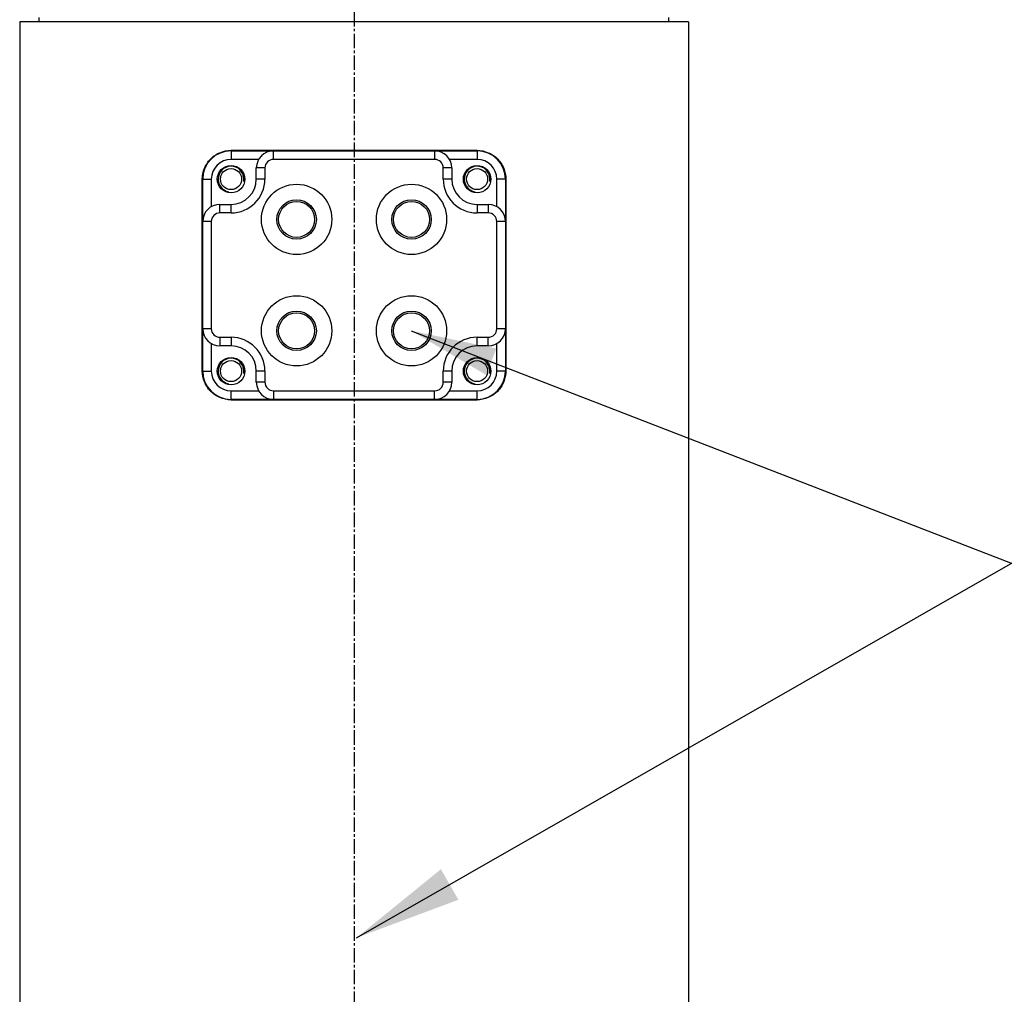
# Model space of a CAD drawing. Header units: millimetres. Extents: x 0 to 4378, y 0 to 2376.
# Tile 227 of 256: x 1606 to 1721, y 1420 to 1534. Entities that reach past the tile are written whole.
import ezdxf

# ---------------------------------------------------------------- set-up
doc = ezdxf.new("R2010")
doc.units = ezdxf.units.MM
doc.header["$LTSCALE"] = 0.2
doc.linetypes.add('CENTER2', pattern=[1.125, 0.75, -0.125, 0.125, -0.125])
doc.layers.add('02_Center Line', color=1, linetype='CENTER2')
doc.styles.add('Rainbow-5.0 Style', font='malgunsl.ttf')
doc.dimstyles.new('Rainbow-5.0 Style', dxfattribs={"dimtxt": 4, "dimasz": 2.5, "dimexe": 1, "dimexo": 1, "dimgap": 1, "dimtad": 1, "dimdsep": 46, "dimtxsty": 'Rainbow-5.0 Style', "dimcen": 0, "dimclrd": 251, "dimclre": 251, "dimclrt": 7, "dimazin": 3, "dimtp": 0.1, "dimtm": 0.1, "dimtfac": 0.61, "dimtmove": 0, "dimatfit": 3, "dimfxl": 1, "dimlwd": -1, "dimlwe": -1, "dimarcsym": 1})

# ---------------------------------------------------------------- blocks, each defined once
blk = doc.blocks.new('A$C20a5dee6')
for p, q in [((-37.01, 931.2), (-37.02, 931.7)), ((36.41, 931.2), (36.42, 931.7)), ((38.7, 931.2), (-39.3, 931.2)), ((-39.3, 931.2), (-39.3, 702.18)), ((38.7, 931.2), (38.7, 702.18)), ((14.05, 916.2), (-14.65, 916.2)), ((-14.65, 916.15), (14.05, 916.15)), ((-14.65, 916.15), (-14.65, 915.15)), ((-9.7, 915.15), (-9.7, 916.15)), ((9.1, 916.15), (9.1, 915.15)), ((14.05, 916.15), (14.05, 915.15)), ((-11.43, 915.15), (-14.65, 915.15)), ((-11.7, 912.85), (-11.7, 914.15)), ((-10.7, 914.15), (-11.7, 914.15)), ((-10.7, 914.15), (-10.7, 912.85)), ((9.1, 915.15), (-9.7, 915.15)), ((10.1, 912.85), (10.1, 914.15)), ((11.1, 914.15), (10.1, 914.15)), ((14.05, 915.15), (10.83, 915.15)), ((11.1, 914.15), (11.1, 912.85)), ((-18, 890.45), (-18, 912.85)), ((-17.95, 890.45), (-17.95, 912.85)), ((-17.95, 912.85), (-16.95, 912.85)), ((-16.95, 912.85), (-16.95, 909.63)), ((-10.7, 912.85), (-11.7, 912.85)), ((11.1, 912.85), (10.1, 912.85)), ((16.35, 909.63), (16.35, 912.85)), ((17.35, 912.85), (16.35, 912.85)), ((17.35, 912.85), (17.35, 890.45)), ((17.4, 912.85), (17.4, 890.45)), ((-15.95, 909.9), (-14.65, 909.9)), ((-15.95, 908.9), (-15.95, 909.9)), ((-14.65, 908.9), (-14.65, 909.9)), ((14.05, 909.9), (15.35, 909.9)), ((14.05, 909.9), (14.05, 908.9)), ((15.35, 909.9), (15.35, 908.9)), ((-14.65, 908.9), (-15.95, 908.9)), ((15.35, 908.9), (14.05, 908.9)), ((-16.95, 907.9), (-17.95, 907.9)), ((-16.95, 907.9), (-16.95, 895.4)), ((16.35, 895.4), (16.35, 907.9)), ((17.35, 907.9), (16.35, 907.9)), ((-16.95, 895.4), (-17.95, 895.4)), ((17.35, 895.4), (16.35, 895.4)), ((-16.95, 893.67), (-16.95, 890.45)), ((-15.95, 894.4), (-14.65, 894.4)), ((-15.95, 894.4), (-15.95, 893.4)), ((-14.65, 894.4), (-14.65, 893.4)), ((14.05, 894.4), (15.35, 894.4)), ((14.05, 893.4), (14.05, 894.4)), ((15.35, 893.4), (15.35, 894.4)), ((16.35, 890.45), (16.35, 893.67)), ((-14.65, 893.4), (-15.95, 893.4)), ((15.35, 893.4), (14.05, 893.4)), ((-17.95, 890.45), (-16.95, 890.45)), ((-11.7, 889.15), (-11.7, 890.45)), ((-10.7, 890.45), (-11.7, 890.45)), ((-10.7, 890.45), (-10.7, 889.15)), ((10.1, 889.15), (10.1, 890.45)), ((11.1, 890.45), (10.1, 890.45)), ((11.1, 890.45), (11.1, 889.15)), ((17.35, 890.45), (16.35, 890.45)), ((-10.7, 889.15), (-11.7, 889.15)), ((11.1, 889.15), (10.1, 889.15)), ((-14.65, 888.15), (-11.43, 888.15)), ((-14.65, 887.15), (-14.65, 888.15)), ((-9.7, 888.15), (9.1, 888.15)), ((-9.7, 888.15), (-9.7, 887.15)), ((9.1, 887.15), (9.1, 888.15)), ((10.83, 888.15), (14.05, 888.15)), ((14.05, 887.15), (14.05, 888.15)), ((14.05, 887.15), (-14.65, 887.15)), ((-14.65, 887.1), (14.05, 887.1))]:
    blk.add_line(p, q)
for centre, radius in [((-14.65, 912.85), 1.6), ((14.05, 912.85), 1.6), ((-14.65, 912.85), 1.23), ((14.05, 912.85), 1.23), ((-7, 908.15), 4.1), ((6.4, 908.15), 4.1), ((-7, 908.15), 2.3), ((-7, 908.15), 2.1), ((6.4, 908.15), 2.3), ((6.4, 908.15), 2.1), ((-7, 895.15), 4.1), ((6.4, 895.15), 4.1), ((-7, 895.15), 2.3), ((-7, 895.15), 2.1), ((6.4, 895.15), 2.3), ((6.4, 895.15), 2.1), ((-14.65, 890.45), 1.6), ((-14.65, 890.45), 1.23), ((14.05, 890.45), 1.6), ((14.05, 890.45), 1.23)]:
    blk.add_circle(centre, radius)
for centre, radius, start, end in [((-14.65, 912.85), 3.3, 90, 180), ((-9.7, 914.15), 2, 90, 180), ((9.1, 914.15), 2, 0, 90), ((14.05, 912.85), 3.3, 0, 90), ((-14.65, 912.85), 2.3, 90, 180), ((-14.65, 912.85), 1.5, 350, 260), ((-9.7, 914.15), 1, 90, 180), ((9.1, 914.15), 1, 0, 90), ((14.05, 912.85), 1.5, 350, 260), ((14.05, 912.85), 2.3, 0, 90), ((-14.65, 912.85), 3.95, 270, 0), ((-14.65, 912.85), 2.95, 270, 0), ((14.05, 912.85), 3.95, 180, 270), ((14.05, 912.85), 2.95, 180, 270), ((-15.95, 907.9), 2, 90, 180), ((15.35, 907.9), 2, 0, 90), ((-15.95, 907.9), 1, 90, 180), ((15.35, 907.9), 1, 0, 90), ((-15.95, 895.4), 2, 180, 270), ((-15.95, 895.4), 1, 180, 270), ((15.35, 895.4), 1, 270, 0), ((15.35, 895.4), 2, 270, 0), ((-14.65, 890.45), 3.95, 0, 90), ((14.05, 890.45), 3.95, 90, 180), ((-14.65, 890.45), 2.95, 0, 90), ((14.05, 890.45), 2.95, 90, 180), ((-14.65, 890.45), 1.5, 350, 260), ((14.05, 890.45), 1.5, 350, 260), ((-14.65, 890.45), 3.3, 180, 270), ((-14.65, 890.45), 2.3, 180, 270), ((14.05, 890.45), 3.3, 270, 0), ((14.05, 890.45), 2.3, 270, 0), ((-9.7, 889.15), 2, 180, 270), ((-9.7, 889.15), 1, 180, 270), ((9.1, 889.15), 1, 270, 0), ((9.1, 889.15), 2, 270, 0)]:
    blk.add_arc(centre, radius, start, end)
for points, knots in [([(-18, 912.85), (-18, 913.27), (-17.92, 913.71), (-17.58, 914.52), (-17.34, 914.89), (-16.76, 915.49), (-16.37, 915.76), (-15.53, 916.11), (-15.08, 916.2), (-14.65, 916.2)], [1.0490036, 1.0490036, 1.0490036, 1.0490036, 1.1750889, 1.1750889, 1.3011741, 1.3011741, 1.4395374, 1.4395374, 1.5779007, 1.5779007, 1.5779007, 1.5779007]), ([(14.05, 916.2), (14.48, 916.2), (14.93, 916.11), (15.77, 915.76), (16.16, 915.49), (16.74, 914.89), (16.98, 914.52), (17.32, 913.71), (17.4, 913.27), (17.4, 912.85)], [-0.5288971, -0.5288971, -0.5288971, -0.5288971, -0.3905338, -0.3905338, -0.2521705, -0.2521705, -0.1260853, -0.1260853, 0, 0, 0, 0]), ([(-14.65, 887.1), (-15.08, 887.1), (-15.53, 887.19), (-16.37, 887.54), (-16.76, 887.81), (-17.34, 888.41), (-17.58, 888.78), (-17.92, 889.59), (-18, 890.03), (-18, 890.45)], [0.5201065, 0.5201065, 0.5201065, 0.5201065, 0.6584698, 0.6584698, 0.7968331, 0.7968331, 0.9229184, 0.9229184, 1.0490036, 1.0490036, 1.0490036, 1.0490036]), ([(17.4, 890.45), (17.4, 890.03), (17.32, 889.59), (16.98, 888.78), (16.74, 888.41), (16.16, 887.81), (15.77, 887.54), (14.93, 887.19), (14.48, 887.1), (14.05, 887.1)], [0, 0, 0, 0, 0.1260853, 0.1260853, 0.2521705, 0.2521705, 0.3905338, 0.3905338, 0.5288971, 0.5288971, 0.5288971, 0.5288971])]:
    blk.add_open_spline(points, degree=3, knots=knots)
at = {"layer": '02_Center Line', "ltscale": 11.288275}
blk.add_line((-0.3, 1039.03), (-0.3, 522.78), dxfattribs=at)
blk = doc.blocks.new('*D146')
at = {"color": 251, "linetype": 'ByBlock', "transparency": 16777216}
for p, q in [((1699.24, 1588.46), (1769.2, 1588.46)), ((1765.2, 1206.46), (1765.2, 1578.46)), ((1617.36, 1196.46), (1769.2, 1196.46))]:
    blk.add_line(p, q, dxfattribs=at)
at = {"color": 251, "transparency": 16777216}
for points in [[(1763.53, 1578.46), (1766.87, 1578.46), (1765.2, 1588.46)], [(1763.53, 1206.46), (1766.87, 1206.46), (1765.2, 1196.46)]]:
    blk.add_solid(points, dxfattribs=at)
at = {"layer": 'Defpoints', "color": 0, "transparency": 16777216}
for p in [(1695.24, 1588.46), (1765.2, 1588.46), (1613.36, 1196.46)]:
    blk.add_point(p, dxfattribs=at)
at = {"color": 7, "transparency": 16777216, "insert": (1752.92, 1392.46), "char_height": 16, "attachment_point": 5, "rotation": 90, "style": 'Rainbow-5.0 Style'}
blk.add_mtext('392', dxfattribs=at)
blk = doc.blocks.new('*D151')
at = {"color": 251, "linetype": 'ByBlock', "transparency": 16777216}
for p, q in [((1649.05, 1699.16), (1818.7, 1699.16)), ((1814.7, 781.46), (1814.7, 1689.16)), ((1649.05, 771.46), (1818.7, 771.46))]:
    blk.add_line(p, q, dxfattribs=at)
at = {"color": 251, "transparency": 16777216}
for points in [[(1813.03, 1689.16), (1816.36, 1689.16), (1814.7, 1699.16)], [(1813.03, 781.46), (1816.36, 781.46), (1814.7, 771.46)]]:
    blk.add_solid(points, dxfattribs=at)
at = {"layer": 'Defpoints', "color": 0, "transparency": 16777216}
for p in [(1645.05, 1699.16), (1814.7, 1699.16), (1645.05, 771.46)]:
    blk.add_point(p, dxfattribs=at)
at = {"color": 7, "transparency": 16777216, "insert": (1802.42, 1235.31), "char_height": 16, "attachment_point": 5, "rotation": 90, "style": 'Rainbow-5.0 Style'}
blk.add_mtext('927.7', dxfattribs=at)

msp = doc.modelspace()

# ---------------------------------------------------------------- block references
msp.add_blockref('A$C20a5dee6', (1645.046, 602.257))

# ---------------------------------------------------------------- dimensions: what is measured, and where the dimension line sits
for base, p1, p2, picture, middle in [((1814.696, 1699.157), (1645.046, 771.457), (1645.046, 1699.157), '*D151', (1802.424, 1235.307)), ((1765.201, 1588.457), (1613.359, 1196.457), (1695.244, 1588.457), '*D146', (1752.924, 1392.457))]:
    dim = msp.add_linear_dim(base=base, p1=p1, p2=p2, angle=90, dimstyle='Rainbow-5.0 Style', override={"dimscale": 4, "dimtol": 0, "dimlim": 0, "dimtp": 0.1, "dimtm": 0.1, "dimtfac": 0.61, "dimtdec": 2, "dimtolj": 0, "dimtzin": 8})
    dim.commit()
    dim.dimension.update_dxf_attribs({"geometry": picture, "text_midpoint": middle})

# ---------------------------------------------------------------- leaders
at = {"annotation_type": 0, "has_hookline": 1, "hookline_direction": 0}
for points, override, text_width in [([(1645.046, 1426.602), (1864.122, 1551.924), (1876.622, 1551.924)], {"dimscale": 5, "dimgap": 1, "dimtad": 1}, 99.666), ([(1651.419, 1497.413), (1839.048, 1424.677), (1849.048, 1424.677)], {"dimscale": 4, "dimgap": 0.8, "dimtad": 1}, 269.553)]:
    msp.add_leader(points, dimstyle='Rainbow-5.0 Style', override=override, dxfattribs=dict(at, text_width=text_width))
msp.add_leader([(1645.046, 1224.357), (1864.122, 1551.924)], dimstyle='Rainbow-5.0 Style', override={"dimscale": 5, "dimgap": 1, "dimtad": 1})

doc.saveas('drawing.dxf')
